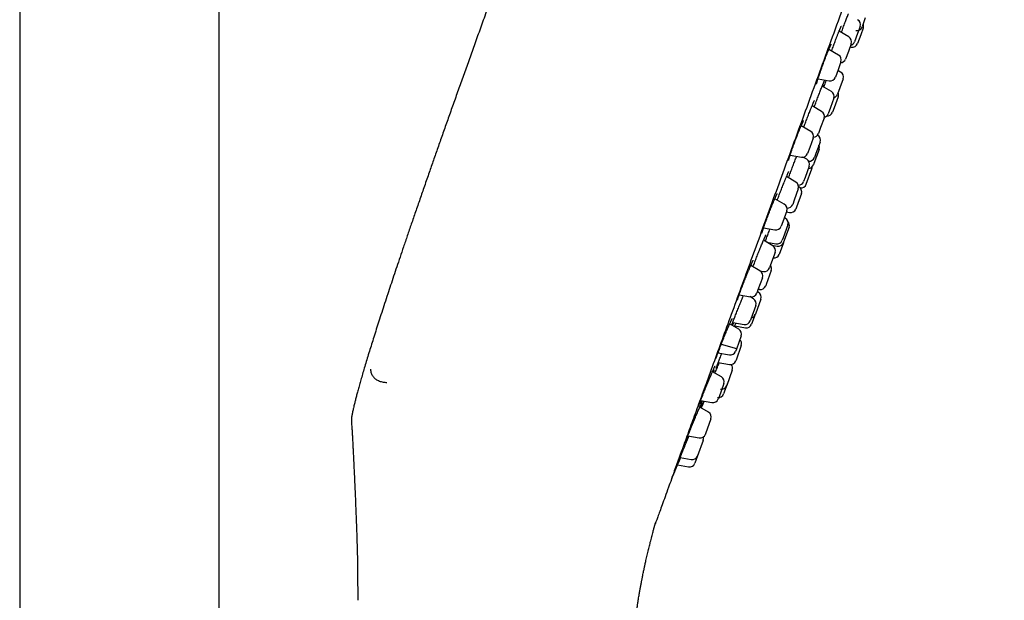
# Model space of a CAD drawing. Header units: millimetres. Extents: x 8 to 1577, y 12 to 2536.
# Tile 64 of 66: x 1118 to 1206, y 2091 to 2143. Entities that reach past the tile are written whole.
import ezdxf

# ---------------------------------------------------------------- set-up
doc = ezdxf.new("R2010")
doc.units = ezdxf.units.MM

msp = doc.modelspace()

# ---------------------------------------------------------------- linework, layer by layer
at = {"color": 7, "linetype": 'Continuous', "lineweight": 30}
for p, q in [((1117.95, 2315.558), (1117.95, 1961.866)), ((1135.75, 1961.735), (1135.75, 2315.558)), ((1193.383, 2142.713), (1193.09, 2141.908)), ((1191.907, 2141.015), (1191.043, 2141.531)), ((1192.681, 2141.31), (1192.414, 2140.576)), ((1192.913, 2141.949), (1192.681, 2141.31)), ((1193.188, 2141.798), (1192.974, 2141.21)), ((1192.121, 2140.415), (1191.871, 2139.729)), ((1192.974, 2141.21), (1192.689, 2140.426)), ((1190.992, 2139.4), (1190.125, 2139.901)), ((1191.871, 2139.729), (1191.621, 2139.042)), ((1192.016, 2140.127), (1192.123, 2140.106)), ((1191.212, 2138.796), (1190.951, 2138.077)), ((1190.951, 2138.077), (1190.713, 2137.423)), ((1191.175, 2137.885), (1190.93, 2138.02)), ((1189.164, 2137.277), (1190.156, 2137.102)), ((1191.404, 2137.276), (1191.111, 2136.47)), ((1190.355, 2136.148), (1189.531, 2136.61)), ((1191.111, 2136.47), (1190.904, 2135.903)), ((1190.581, 2135.541), (1190.28, 2134.715)), ((1190.956, 2135.666), (1190.603, 2134.695)), ((1189.487, 2134.366), (1188.635, 2134.875)), ((1188.825, 2134.761), (1188.891, 2134.942)), ((1190.28, 2134.715), (1190.081, 2134.168)), ((1190.603, 2134.695), (1190.457, 2134.294)), ((1189.701, 2133.766), (1189.395, 2132.926)), ((1188.515, 2132.592), (1187.66, 2133.085)), ((1189.395, 2132.926), (1189.201, 2132.393)), ((1188.734, 2131.988), (1188.426, 2131.14)), ((1189.35, 2131.633), (1188.975, 2130.603)), ((1189.121, 2132.242), (1189.116, 2132.245)), ((1188.426, 2131.14), (1188.235, 2130.615)), ((1189.252, 2130.985), (1188.792, 2129.721)), ((1186.675, 2130.471), (1187.678, 2130.294)), ((1188.153, 2130.096), (1187.809, 2130.288)), ((1188.975, 2130.603), (1188.85, 2130.26)), ((1188.378, 2129.488), (1188.013, 2128.486)), ((1188.117, 2127.866), (1188.617, 2129.239)), ((1188.792, 2129.721), (1188.753, 2129.612)), ((1187.188, 2128.05), (1186.35, 2128.55)), ((1186.45, 2128.528), (1186.439, 2128.497)), ((1188.013, 2128.486), (1187.878, 2128.116)), ((1187.402, 2127.45), (1187.043, 2126.465)), ((1187.447, 2127.642), (1187.431, 2127.651)), ((1186.149, 2126.093), (1185.309, 2126.577)), ((1187.043, 2126.465), (1186.902, 2126.077)), ((1187.676, 2127.033), (1187.235, 2125.821)), ((1186.369, 2125.489), (1186.015, 2124.517)), ((1187.235, 2125.821), (1187.176, 2125.66)), ((1186.243, 2124.848), (1186.154, 2124.898)), ((1186.335, 2125.395), (1186.609, 2125.341)), ((1184.302, 2123.973), (1185.312, 2123.794)), ((1186.015, 2124.517), (1185.869, 2124.116)), ((1186.468, 2124.241), (1186.048, 2123.086)), ((1186.583, 2124.031), (1186.098, 2122.699)), ((1185.126, 2122.384), (1184.302, 2122.876)), ((1186.048, 2123.086), (1185.968, 2122.868)), ((1184.595, 2122.701), (1185.405, 2122.548)), ((1184.645, 2122.671), (1184.652, 2122.69)), ((1185.047, 2122.431), (1185.516, 2122.338)), ((1186.084, 2122.658), (1185.704, 2121.615)), ((1186.098, 2122.699), (1186.083, 2122.658)), ((1185.339, 2121.784), (1184.934, 2120.669)), ((1183.981, 2120.136), (1183.156, 2120.612)), ((1184.934, 2120.669), (1184.84, 2120.411)), ((1184.201, 2119.532), (1183.806, 2118.448)), ((1183.976, 2120.139), (1184.29, 2120.088)), ((1184.993, 2120.187), (1184.529, 2118.914)), ((1183.83, 2118.513), (1183.93, 2118.494)), ((1184.529, 2118.914), (1184.493, 2118.814)), ((1182.129, 2118.017), (1183.144, 2117.838)), ((1183.404, 2117.652), (1183.072, 2117.851)), ((1184.061, 2117.628), (1183.571, 2116.281)), ((1183.806, 2118.448), (1183.701, 2118.159)), ((1183.836, 2118.235), (1183.747, 2118.285)), ((1183.617, 2117.052), (1183.172, 2115.829)), ((1183.172, 2115.829), (1183.118, 2115.679)), ((1183.562, 2116.255), (1183.243, 2115.381)), ((1183.571, 2116.281), (1183.561, 2116.255)), ((1182.089, 2114.938), (1181.28, 2115.405)), ((1181.551, 2115.521), (1182.568, 2115.357)), ((1181.741, 2115.238), (1182.68, 2115.06)), ((1182.309, 2114.334), (1181.878, 2113.151)), ((1180.531, 2113.593), (1181.905, 2113.225)), ((1182.322, 2113.492), (1181.847, 2112.187)), ((1180.236, 2112.819), (1181.253, 2112.64)), ((1181.878, 2113.151), (1181.809, 2112.961)), ((1180.26, 2111.96), (1181.273, 2111.797)), ((1181.847, 2112.187), (1181.822, 2112.119)), ((1180.542, 2110.687), (1179.749, 2111.144)), ((1181.517, 2111.282), (1181.024, 2109.926)), ((1180.761, 2110.083), (1180.301, 2108.819)), ((1181.113, 2110.173), (1180.745, 2109.16)), ((1181.024, 2109.926), (1181.018, 2109.909)), ((1180.301, 2108.819), (1180.262, 2108.71)), ((1179.394, 2107.535), (1178.617, 2107.984)), ((1178.691, 2108.567), (1179.705, 2108.388)), ((1179.614, 2106.931), (1179.133, 2105.607)), ((1177.55, 2105.414), (1178.558, 2105.237)), ((1179.133, 2105.607), (1179.115, 2105.558)), ((1178.909, 2104.993), (1178.414, 2103.633)), ((1178.505, 2103.884), (1178.171, 2102.967)), ((1178.414, 2103.633), (1178.409, 2103.62)), ((1176.628, 2102.819), (1177.615, 2102.645)), ((1176.854, 2103.475), (1177.853, 2103.299))]:
    msp.add_line(p, q, dxfattribs=at)
at = {"color": 7, "linetype": 'Continuous', "lineweight": 30, "flags": 128}
for points in [[(1178.753, 2107.905), (1178.844, 2108.125), (1178.971, 2108.435)], [(1176.122, 2101.619), (1176.167, 2101.725), (1176.385, 2102.241)]]:
    msp.add_lwpolyline(points, dxfattribs=at)
at = {"color": 7, "linetype": 'Continuous', "lineweight": 30}
for centre, start, end in [((1192.443, 2142.12), 340, 60.72539), ((1192.62, 2142.079), 258.81619, 340), ((1192.718, 2141.969), 340, 22.26955), ((1191.651, 2140.586), 340, 59.15568), ((1191.944, 2140.747), 284.05426, 340), ((1192.219, 2140.597), 258.98141, 340), ((1190.742, 2138.967), 340, 60), ((1191.151, 2139.213), 273.57768, 340), ((1190.934, 2137.447), 340, 61.18381), ((1190.243, 2137.594), 260, 340), ((1190.111, 2135.712), 340, 60.72539), ((1190.487, 2135.837), 340, 22.26954), ((1190.434, 2136.074), 289.19586, 340), ((1189.231, 2133.937), 340, 59.15568), ((1189.987, 2134.465), 265.1502, 340), ((1189.611, 2134.339), 282.95873, 340), ((1188.265, 2132.159), 340, 60), ((1188.731, 2132.564), 272.80073, 340), ((1188.88, 2131.804), 340, 61.18381), ((1188.783, 2131.156), 340, 22.27011), ((1187.765, 2130.786), 260, 340), ((1187.908, 2129.659), 340, 60.72539), ((1188.381, 2130.431), 263.72665, 340), ((1188.283, 2129.783), 272.33195, 340), ((1188.147, 2129.41), 340, 3.3554), ((1186.932, 2127.621), 340, 59.15568), ((1187.408, 2128.287), 269.42747, 340), ((1187.206, 2127.204), 340, 61.18381), ((1187.648, 2128.037), 261.46231, 340), ((1185.899, 2125.66), 340, 60), ((1186.432, 2126.248), 265.24366, 340), ((1186.706, 2125.831), 258.81619, 340), ((1185.998, 2124.412), 340, 60.72539), ((1185.399, 2124.287), 260, 340), ((1186.113, 2124.202), 340, 42.54492), ((1185.498, 2123.039), 259.27461, 340), ((1184.87, 2121.955), 340, 59.15568), ((1185.613, 2122.829), 258.81619, 340), ((1185.234, 2121.786), 261.53599, 340), ((1184.37, 2120.582), 260.84432, 340), ((1184.523, 2120.358), 340, 35.9442), ((1183.731, 2119.703), 340, 60), ((1184.023, 2118.985), 259.27461, 340), ((1183.231, 2118.33), 260, 340), ((1183.147, 2117.223), 340, 59.15568), ((1183.591, 2117.799), 340, 60.72539), ((1183.092, 2116.426), 284.05537, 340), ((1182.648, 2115.85), 260.84432, 340), ((1182.773, 2115.552), 259.27461, 340), ((1181.839, 2114.505), 340, 60), ((1181.852, 2113.663), 340, 46.42182), ((1181.339, 2113.132), 260, 340), ((1181.352, 2112.29), 260.84432, 340), ((1181.047, 2111.453), 340, 42.99883), ((1180.292, 2110.254), 340, 60), ((1180.548, 2110.08), 260.84432, 340), ((1180.275, 2109.331), 260.84432, 340), ((1179.792, 2108.881), 260, 340), ((1179.144, 2107.102), 340, 60), ((1178.645, 2105.729), 260, 340), ((1178.439, 2105.164), 340, 16.9551), ((1177.939, 2103.791), 260, 340), ((1177.702, 2103.138), 260, 340)]:
    msp.add_arc(centre, 0.5, start, end, dxfattribs=at)
for points, knots in [([(1190.208, 2140.334), (1190.55, 2141.274), (1191.231, 2143.145), (1192.245, 2145.932), (1193.246, 2148.683), (1194.235, 2151.398), (1195.209, 2154.076), (1196.167, 2156.707), (1197.1, 2159.27), (1197.999, 2161.741), (1198.861, 2164.109), (1199.686, 2166.375), (1200.473, 2168.537), (1201.219, 2170.587), (1201.919, 2172.512), (1202.567, 2174.291), (1203.158, 2175.916), (1203.694, 2177.387), (1204.173, 2178.704), (1204.595, 2179.862), (1204.956, 2180.855), (1205.253, 2181.671), (1205.484, 2182.304), (1205.65, 2182.762), (1205.742, 2183.015), (1205.78, 2183.119), (1205.769, 2183.088), (1205.769, 2183.088)], [0, 0, 0, 0, 0.041967, 0.083572, 0.124994, 0.166416, 0.208018, 0.24998, 0.291949, 0.333556, 0.374979, 0.4164, 0.458, 0.499959, 0.541929, 0.583535, 0.624958, 0.666379, 0.70798, 0.749939, 0.791908, 0.833515, 0.874938, 0.916359, 0.95796, 0.999919, 1, 1, 1, 1]), ([(1162.205, 2150.526), (1162.005, 2149.976), (1161.61, 2148.891), (1161.027, 2147.283), (1160.459, 2145.717), (1159.908, 2144.191), (1159.376, 2142.715), (1158.862, 2141.287), (1158.367, 2139.905), (1157.886, 2138.561), (1157.416, 2137.245), (1156.957, 2135.957), (1156.51, 2134.697), (1156.077, 2133.475), (1155.658, 2132.288), (1155.253, 2131.137), (1154.862, 2130.021), (1154.464, 2128.882), (1154.06, 2127.724), (1153.653, 2126.55), (1153.263, 2125.42), (1152.889, 2124.333), (1152.532, 2123.289), (1152.197, 2122.305), (1151.883, 2121.377), (1151.59, 2120.505), (1151.309, 2119.667), (1151.042, 2118.864), (1150.774, 2118.055), (1150.508, 2117.245), (1150.245, 2116.436), (1149.997, 2115.668), (1149.764, 2114.94), (1149.545, 2114.251), (1149.341, 2113.599), (1149.144, 2112.966), (1148.956, 2112.351), (1148.777, 2111.756), (1148.612, 2111.2), (1148.461, 2110.683), (1148.324, 2110.202), (1148.199, 2109.756), (1148.086, 2109.343), (1147.984, 2108.962), (1147.894, 2108.611), (1147.806, 2108.261), (1147.724, 2107.915), (1147.656, 2107.618), (1147.62, 2107.447), (1147.608, 2107.389)], [0, 0, 0, 0, 0.038531, 0.0760699, 0.1126302, 0.1482251, 0.182868, 0.2159784, 0.2481959, 0.2795332, 0.3100029, 0.3402131, 0.3695465, 0.3980164, 0.4256363, 0.4524196, 0.4783796, 0.5035299, 0.5318663, 0.55914, 0.5853723, 0.6105846, 0.6347981, 0.6580341, 0.6790662, 0.6992662, 0.7186519, 0.7372411, 0.7550517, 0.774711, 0.7933795, 0.811085, 0.8278552, 0.8437176, 0.8587, 0.87283, 0.8874216, 0.9010522, 0.9137586, 0.9255777, 0.9365464, 0.9467015, 0.9560799, 0.9647184, 0.972654, 0.9799235, 0.9884974, 0.9960752, 1, 1, 1, 1]), ([(1191.411, 2141.865), (1191.437, 2141.936), (1191.488, 2142.077), (1191.564, 2142.283), (1191.639, 2142.482), (1191.711, 2142.672), (1191.779, 2142.849), (1191.834, 2142.99), (1191.864, 2143.065), (1191.875, 2143.091)], [0, 0, 0, 0, 0.15231, 0.305104, 0.457414, 0.609903, 0.762878, 0.915367, 1, 1, 1, 1]), ([(1190.803, 2140.924), (1190.817, 2140.959), (1190.846, 2141.037), (1190.891, 2141.152), (1190.938, 2141.27), (1190.982, 2141.381), (1191.024, 2141.485), (1191.063, 2141.58), (1191.099, 2141.667), (1191.132, 2141.744), (1191.162, 2141.813), (1191.189, 2141.873), (1191.211, 2141.92), (1191.228, 2141.955), (1191.24, 2141.977), (1191.247, 2141.99), (1191.248, 2141.991), (1191.248, 2141.991)], [0, 0, 0, 0, 0.060768, 0.135883, 0.210822, 0.28544, 0.359611, 0.433157, 0.50565, 0.578265, 0.651017, 0.723431, 0.794855, 0.85726, 0.914325, 0.963842, 1, 1, 1, 1]), ([(1191.247, 2141.41), (1191.251, 2141.42), (1191.279, 2141.5), (1191.334, 2141.653), (1191.385, 2141.795), (1191.411, 2141.865)], [0, 0, 0, 0, 0.0682994, 0.5348936, 1, 1, 1, 1]), ([(1190.374, 2139.757), (1190.38, 2139.773), (1190.41, 2139.858), (1190.465, 2140.012), (1190.538, 2140.215), (1190.613, 2140.418), (1190.689, 2140.623), (1190.754, 2140.796), (1190.792, 2140.894), (1190.805, 2140.928)], [0, 0, 0, 0, 0.042862, 0.220085, 0.385979, 0.551873, 0.729008, 0.906708, 1, 1, 1, 1]), ([(1176.37, 2102.314), (1176.522, 2102.733), (1176.827, 2103.572), (1177.351, 2105.012), (1177.92, 2106.575), (1178.537, 2108.268), (1179.209, 2110.116), (1179.939, 2112.121), (1180.727, 2114.286), (1181.557, 2116.566), (1182.423, 2118.946), (1183.322, 2121.414), (1184.248, 2123.961), (1185.201, 2126.577), (1186.176, 2129.257), (1187.17, 2131.988), (1188.177, 2134.754), (1189.191, 2137.54), (1189.869, 2139.403), (1190.208, 2140.334)], [0, 0, 0, 0, 0.056574, 0.113415, 0.17016, 0.226689, 0.283221, 0.342868, 0.402514, 0.462416, 0.522329, 0.581975, 0.64161, 0.701258, 0.760904, 0.820805, 0.880718, 0.940364, 1, 1, 1, 1]), ([(1189.029, 2136.788), (1189.029, 2136.788), (1189.029, 2136.788), (1189.031, 2136.797), (1189.034, 2136.816), (1189.041, 2136.847), (1189.051, 2136.889), (1189.065, 2136.943), (1189.083, 2137.008), (1189.105, 2137.084), (1189.13, 2137.168), (1189.159, 2137.261), (1189.19, 2137.362), (1189.225, 2137.469), (1189.263, 2137.584), (1189.304, 2137.706), (1189.347, 2137.832), (1189.392, 2137.964), (1189.439, 2138.099), (1189.488, 2138.236), (1189.538, 2138.375), (1189.588, 2138.514), (1189.639, 2138.653), (1189.69, 2138.792), (1189.741, 2138.929), (1189.793, 2139.065), (1189.844, 2139.199), (1189.895, 2139.33), (1189.945, 2139.456), (1189.993, 2139.577), (1190.039, 2139.692), (1190.083, 2139.8), (1190.125, 2139.899), (1190.163, 2139.991), (1190.2, 2140.073), (1190.233, 2140.148), (1190.263, 2140.213), (1190.289, 2140.267), (1190.31, 2140.309), (1190.326, 2140.338), (1190.335, 2140.355), (1190.34, 2140.363), (1190.339, 2140.362), (1190.339, 2140.362)], [0, 0, 0, 0, 0.00822, 0.023906, 0.042343, 0.063342, 0.086407, 0.110935, 0.136392, 0.162377, 0.188622, 0.214914, 0.241079, 0.267559, 0.294298, 0.321244, 0.348341, 0.37553, 0.402746, 0.429919, 0.457005, 0.483968, 0.510699, 0.537381, 0.564257, 0.591297, 0.618458, 0.645691, 0.672928, 0.700101, 0.727158, 0.754054, 0.780726, 0.807021, 0.833362, 0.859776, 0.886105, 0.912148, 0.937597, 0.959059, 0.978228, 0.994555, 1, 1, 1, 1]), ([(1189.522, 2136.597), (1189.531, 2136.619), (1189.553, 2136.674), (1189.586, 2136.755), (1189.621, 2136.838), (1189.653, 2136.912), (1189.681, 2136.977), (1189.705, 2137.031), (1189.724, 2137.072), (1189.737, 2137.099), (1189.745, 2137.114), (1189.748, 2137.12), (1189.747, 2137.119), (1189.747, 2137.119)], [0, 0, 0, 0, 0.075547, 0.189963, 0.304967, 0.41991, 0.533941, 0.646089, 0.754981, 0.844743, 0.922819, 0.989831, 1, 1, 1, 1]), ([(1189.68, 2136.527), (1189.704, 2136.593), (1189.753, 2136.728), (1189.829, 2136.936), (1189.881, 2137.076), (1189.906, 2137.146)], [0, 0, 0, 0, 0.327933, 0.666339, 1, 1, 1, 1]), ([(1188.891, 2134.942), (1188.916, 2135.011), (1188.967, 2135.151), (1189.046, 2135.363), (1189.125, 2135.575), (1189.204, 2135.783), (1189.281, 2135.985), (1189.356, 2136.179), (1189.427, 2136.361), (1189.484, 2136.504), (1189.514, 2136.58), (1189.525, 2136.605)], [0, 0, 0, 0, 0.1173904, 0.2351543, 0.3525447, 0.470073, 0.5879759, 0.7055044, 0.8230671, 0.9410044, 1, 1, 1, 1]), ([(1189.664, 2136.737), (1189.649, 2136.69), (1189.631, 2136.637), (1189.61, 2136.575), (1189.607, 2136.567)], [0, 0, 0, 0, 0.880192, 1, 1, 1, 1]), ([(1188.536, 2134.635), (1188.549, 2134.667), (1188.577, 2134.735), (1188.617, 2134.832), (1188.657, 2134.927), (1188.694, 2135.015), (1188.728, 2135.093), (1188.759, 2135.163), (1188.787, 2135.222), (1188.809, 2135.268), (1188.825, 2135.302), (1188.837, 2135.323), (1188.843, 2135.334), (1188.843, 2135.334), (1188.843, 2135.335)], [0, 0, 0, 0, 0.0832043, 0.1785402, 0.2744702, 0.3707716, 0.4670595, 0.5628015, 0.6573549, 0.7498058, 0.828858, 0.900275, 0.9613824, 1, 1, 1, 1]), ([(1187.895, 2132.95), (1187.895, 2132.951), (1187.917, 2133.013), (1187.964, 2133.143), (1188.037, 2133.343), (1188.115, 2133.55), (1188.194, 2133.762), (1188.274, 2133.971), (1188.352, 2134.174), (1188.429, 2134.368), (1188.491, 2134.526), (1188.526, 2134.612), (1188.538, 2134.642)], [0, 0, 0, 0, 0.0012684, 0.112519, 0.2237696, 0.3425586, 0.4617266, 0.5805159, 0.6993024, 0.8184675, 0.9372545, 1, 1, 1, 1]), ([(1187.083, 2131.627), (1187.1, 2131.673), (1187.134, 2131.765), (1187.186, 2131.904), (1187.24, 2132.043), (1187.293, 2132.181), (1187.346, 2132.317), (1187.398, 2132.449), (1187.45, 2132.577), (1187.499, 2132.7), (1187.547, 2132.816), (1187.592, 2132.926), (1187.636, 2133.029), (1187.677, 2133.125), (1187.716, 2133.214), (1187.752, 2133.294), (1187.785, 2133.365), (1187.814, 2133.426), (1187.838, 2133.474), (1187.856, 2133.509), (1187.869, 2133.532), (1187.877, 2133.545), (1187.878, 2133.547), (1187.878, 2133.547)], [0, 0, 0, 0, 0.050026, 0.101138, 0.152499, 0.204013, 0.255564, 0.307027, 0.358309, 0.409338, 0.460013, 0.51006, 0.560265, 0.610781, 0.661488, 0.712181, 0.762577, 0.812336, 0.860983, 0.90275, 0.940786, 0.973687, 1, 1, 1, 1]), ([(1186.535, 2129.983), (1186.535, 2129.983), (1186.535, 2129.982), (1186.536, 2129.988), (1186.538, 2130), (1186.543, 2130.025), (1186.552, 2130.06), (1186.564, 2130.107), (1186.58, 2130.166), (1186.601, 2130.235), (1186.625, 2130.314), (1186.652, 2130.401), (1186.684, 2130.498), (1186.718, 2130.602), (1186.756, 2130.714), (1186.797, 2130.833), (1186.84, 2130.957), (1186.885, 2131.085), (1186.932, 2131.217), (1186.981, 2131.352), (1187.031, 2131.488), (1187.065, 2131.58), (1187.082, 2131.626), (1187.083, 2131.627)], [0, 0, 0, 0, 0.001189, 0.03184, 0.068238, 0.110338, 0.157308, 0.20786, 0.260722, 0.314816, 0.369325, 0.424988, 0.481476, 0.538584, 0.596136, 0.653969, 0.711932, 0.76985, 0.827612, 0.885139, 0.942189, 0.999141, 1, 1, 1, 1]), ([(1186.526, 2128.445), (1186.545, 2128.495), (1186.586, 2128.609), (1186.656, 2128.797), (1186.734, 2129.004), (1186.813, 2129.216), (1186.894, 2129.427), (1186.975, 2129.637), (1187.054, 2129.841), (1187.131, 2130.038), (1187.202, 2130.216), (1187.244, 2130.32), (1187.263, 2130.367)], [0, 0, 0, 0, 0.080975, 0.185231, 0.289156, 0.393203, 0.497582, 0.60163, 0.705708, 0.810117, 0.914195, 1, 1, 1, 1]), ([(1186.193, 2128.173), (1186.204, 2128.201), (1186.232, 2128.269), (1186.273, 2128.369), (1186.318, 2128.475), (1186.36, 2128.574), (1186.399, 2128.665), (1186.435, 2128.748), (1186.467, 2128.82), (1186.496, 2128.882), (1186.52, 2128.933), (1186.538, 2128.97), (1186.552, 2128.996), (1186.559, 2129.01), (1186.563, 2129.015), (1186.562, 2129.014), (1186.562, 2129.014)], [0, 0, 0, 0, 0.060259, 0.146238, 0.232583, 0.319045, 0.405256, 0.49088, 0.57554, 0.658783, 0.739984, 0.818667, 0.886258, 0.94628, 0.996432, 1, 1, 1, 1]), ([(1185.529, 2126.451), (1185.548, 2126.503), (1185.591, 2126.62), (1185.662, 2126.812), (1185.74, 2127.02), (1185.821, 2127.232), (1185.902, 2127.442), (1185.984, 2127.651), (1186.064, 2127.853), (1186.135, 2128.031), (1186.177, 2128.135), (1186.195, 2128.179)], [0, 0, 0, 0, 0.095081, 0.212097, 0.329487, 0.446503, 0.563517, 0.680904, 0.797919, 0.914987, 1, 1, 1, 1]), ([(1185.01, 2125.862), (1185.025, 2125.899), (1185.058, 2125.98), (1185.106, 2126.099), (1185.156, 2126.219), (1185.204, 2126.333), (1185.251, 2126.443), (1185.295, 2126.546), (1185.337, 2126.642), (1185.376, 2126.729), (1185.412, 2126.808), (1185.444, 2126.876), (1185.472, 2126.934), (1185.495, 2126.98), (1185.513, 2127.012), (1185.524, 2127.032), (1185.53, 2127.041), (1185.53, 2127.041), (1185.53, 2127.041)], [0, 0, 0, 0, 0.060481, 0.129394, 0.198341, 0.267826, 0.337737, 0.407912, 0.478115, 0.548038, 0.617377, 0.685773, 0.752774, 0.817738, 0.880161, 0.931756, 0.976641, 1, 1, 1, 1]), ([(1184.524, 2124.602), (1184.535, 2124.63), (1184.569, 2124.724), (1184.632, 2124.892), (1184.711, 2125.101), (1184.792, 2125.312), (1184.874, 2125.523), (1184.948, 2125.708), (1184.993, 2125.82), (1185.011, 2125.865)], [0, 0, 0, 0, 0.0711467, 0.2345631, 0.3985011, 0.561918, 0.7253294, 0.8892616, 1, 1, 1, 1]), ([(1184.154, 2123.484), (1184.154, 2123.484), (1184.154, 2123.483), (1184.155, 2123.489), (1184.158, 2123.505), (1184.164, 2123.532), (1184.174, 2123.57), (1184.188, 2123.619), (1184.206, 2123.68), (1184.229, 2123.752), (1184.255, 2123.833), (1184.285, 2123.924), (1184.318, 2124.023), (1184.355, 2124.129), (1184.395, 2124.243), (1184.437, 2124.362), (1184.481, 2124.483), (1184.511, 2124.566), (1184.526, 2124.606)], [0, 0, 0, 0, 0.010181, 0.050895, 0.099063, 0.154287, 0.2151, 0.279356, 0.347201, 0.417343, 0.48907, 0.561875, 0.635379, 0.709284, 0.783345, 0.857314, 0.93106, 1, 1, 1, 1]), ([(1184.464, 2122.779), (1184.478, 2122.817), (1184.512, 2122.909), (1184.572, 2123.071), (1184.642, 2123.259), (1184.718, 2123.458), (1184.796, 2123.662), (1184.849, 2123.802), (1184.876, 2123.871)], [0, 0, 0, 0, 0.124881, 0.300372, 0.475306, 0.650446, 0.826144, 1, 1, 1, 1]), ([(1183.361, 2120.494), (1183.369, 2120.517), (1183.398, 2120.596), (1183.454, 2120.746), (1183.527, 2120.94), (1183.605, 2121.143), (1183.685, 2121.351), (1183.767, 2121.562), (1183.85, 2121.772), (1183.933, 2121.98), (1184.014, 2122.182), (1184.093, 2122.376), (1184.169, 2122.56), (1184.24, 2122.73), (1184.297, 2122.863), (1184.326, 2122.932), (1184.336, 2122.954)], [0, 0, 0, 0, 0.030595, 0.1080029, 0.1856578, 0.2630659, 0.3404722, 0.4181253, 0.4955319, 0.5729743, 0.6506633, 0.728106, 0.8056086, 0.8833581, 0.9608608, 1, 1, 1, 1]), ([(1184.333, 2122.946), (1184.343, 2122.97), (1184.366, 2123.022), (1184.398, 2123.094), (1184.429, 2123.163), (1184.456, 2123.223), (1184.48, 2123.272), (1184.498, 2123.31), (1184.511, 2123.334), (1184.519, 2123.348), (1184.52, 2123.349), (1184.52, 2123.35)], [0, 0, 0, 0, 0.10282, 0.230212, 0.356322, 0.483374, 0.609983, 0.734367, 0.838209, 0.928479, 1, 1, 1, 1]), ([(1182.943, 2120.113), (1182.958, 2120.148), (1182.99, 2120.226), (1183.038, 2120.338), (1183.086, 2120.451), (1183.132, 2120.557), (1183.175, 2120.655), (1183.215, 2120.744), (1183.251, 2120.824), (1183.284, 2120.894), (1183.313, 2120.954), (1183.338, 2121.004), (1183.358, 2121.042), (1183.372, 2121.068), (1183.38, 2121.081), (1183.383, 2121.087), (1183.383, 2121.086), (1183.382, 2121.085)], [0, 0, 0, 0, 0.0680597, 0.1468119, 0.225676, 0.304345, 0.3825664, 0.460086, 0.5366485, 0.611964, 0.6863598, 0.7608339, 0.834137, 0.8959991, 0.9506217, 0.9962355, 1, 1, 1, 1]), ([(1182.29, 2118.46), (1182.306, 2118.503), (1182.345, 2118.61), (1182.414, 2118.789), (1182.493, 2118.995), (1182.575, 2119.205), (1182.658, 2119.415), (1182.742, 2119.625), (1182.825, 2119.829), (1182.893, 2119.995), (1182.932, 2120.088), (1182.945, 2120.118)], [0, 0, 0, 0, 0.084351, 0.206952, 0.329163, 0.45137, 0.573966, 0.696173, 0.818463, 0.941143, 1, 1, 1, 1]), ([(1181.971, 2117.521), (1181.971, 2117.521), (1181.971, 2117.52), (1181.972, 2117.525), (1181.975, 2117.538), (1181.981, 2117.562), (1181.99, 2117.598), (1182.004, 2117.645), (1182.023, 2117.703), (1182.045, 2117.772), (1182.072, 2117.852), (1182.102, 2117.94), (1182.136, 2118.036), (1182.173, 2118.14), (1182.212, 2118.25), (1182.252, 2118.359), (1182.279, 2118.432), (1182.292, 2118.465)], [0, 0, 0, 0, 0.0031551, 0.0450456, 0.0956576, 0.1548183, 0.2213881, 0.2935618, 0.3695856, 0.4481055, 0.5281762, 0.6091497, 0.6905733, 0.7720986, 0.8534718, 0.9342716, 1, 1, 1, 1]), ([(1181.469, 2115.296), (1181.477, 2115.32), (1181.499, 2115.381), (1181.544, 2115.501), (1181.601, 2115.655), (1181.666, 2115.827), (1181.737, 2116.011), (1181.812, 2116.206), (1181.892, 2116.408), (1181.973, 2116.615), (1182.057, 2116.825), (1182.141, 2117.035), (1182.225, 2117.242), (1182.307, 2117.444), (1182.387, 2117.638), (1182.457, 2117.808), (1182.499, 2117.906), (1182.517, 2117.949)], [0, 0, 0, 0, 0.0410548, 0.1065541, 0.1764918, 0.2466526, 0.3165903, 0.3865265, 0.4566856, 0.5266221, 0.5965908, 0.6667824, 0.7367515, 0.8067746, 0.8770209, 0.9470442, 1, 1, 1, 1]), ([(1181.252, 2115.341), (1181.263, 2115.365), (1181.287, 2115.421), (1181.324, 2115.502), (1181.361, 2115.586), (1181.396, 2115.661), (1181.427, 2115.727), (1181.454, 2115.784), (1181.477, 2115.829), (1181.494, 2115.861), (1181.504, 2115.881), (1181.511, 2115.891), (1181.511, 2115.891), (1181.511, 2115.891)], [0, 0, 0, 0, 0.075421, 0.18207, 0.288664, 0.396208, 0.504237, 0.611826, 0.717778, 0.809183, 0.891596, 0.96149, 1, 1, 1, 1]), ([(1180.286, 2112.956), (1180.301, 2112.995), (1180.336, 2113.09), (1180.4, 2113.256), (1180.474, 2113.448), (1180.553, 2113.65), (1180.635, 2113.856), (1180.719, 2114.066), (1180.804, 2114.276), (1180.889, 2114.484), (1180.973, 2114.687), (1181.055, 2114.882), (1181.133, 2115.068), (1181.201, 2115.225), (1181.24, 2115.313), (1181.255, 2115.349)], [0, 0, 0, 0, 0.057154, 0.137913, 0.218416, 0.298915, 0.379671, 0.460172, 0.540726, 0.621537, 0.702092, 0.782739, 0.863642, 0.944289, 1, 1, 1, 1]), ([(1181.623, 2115.509), (1181.619, 2115.499), (1181.593, 2115.437), (1181.557, 2115.355), (1181.529, 2115.292), (1181.518, 2115.268)], [0, 0, 0, 0, 0.1040464, 0.6554004, 1, 1, 1, 1]), ([(1181.709, 2115.158), (1181.723, 2115.193), (1181.752, 2115.266), (1181.794, 2115.372), (1181.824, 2115.446), (1181.835, 2115.475)], [0, 0, 0, 0, 0.36136, 0.747251, 1, 1, 1, 1]), ([(1180.066, 2112.316), (1180.066, 2112.317), (1180.067, 2112.317), (1180.069, 2112.328), (1180.074, 2112.348), (1180.084, 2112.379), (1180.097, 2112.423), (1180.115, 2112.477), (1180.137, 2112.542), (1180.163, 2112.618), (1180.193, 2112.702), (1180.227, 2112.794), (1180.259, 2112.881), (1180.28, 2112.94), (1180.289, 2112.963)], [0, 0, 0, 0, 0.038734, 0.099226, 0.171167, 0.253253, 0.342993, 0.437802, 0.535664, 0.635219, 0.735601, 0.836236, 0.936324, 1, 1, 1, 1]), ([(1180.108, 2111.556), (1180.111, 2111.565), (1180.123, 2111.598), (1180.152, 2111.678), (1180.197, 2111.796), (1180.25, 2111.936), (1180.311, 2112.092), (1180.378, 2112.264), (1180.45, 2112.448), (1180.516, 2112.614), (1180.559, 2112.72), (1180.574, 2112.76)], [0, 0, 0, 0, 0.04063, 0.16005, 0.287562, 0.415481, 0.542993, 0.670503, 0.798419, 0.925928, 1, 1, 1, 1]), ([(1180.333, 2112.802), (1180.331, 2112.797), (1180.328, 2112.79), (1180.325, 2112.784), (1180.325, 2112.783)], [0, 0, 0, 0, 0.758379, 1, 1, 1, 1]), ([(1179.785, 2111.226), (1179.794, 2111.247), (1179.817, 2111.298), (1179.85, 2111.37), (1179.883, 2111.443), (1179.913, 2111.506), (1179.938, 2111.559), (1179.957, 2111.599), (1179.971, 2111.625), (1179.979, 2111.639), (1179.982, 2111.645), (1179.982, 2111.644), (1179.982, 2111.644)], [0, 0, 0, 0, 0.087273, 0.217274, 0.347118, 0.475896, 0.602559, 0.725618, 0.827096, 0.917392, 0.991673, 1, 1, 1, 1]), ([(1179.975, 2111.014), (1179.979, 2111.024), (1180.011, 2111.104), (1180.073, 2111.254), (1180.158, 2111.461), (1180.241, 2111.662), (1180.308, 2111.825), (1180.345, 2111.915), (1180.357, 2111.944)], [0, 0, 0, 0, 0.0318222, 0.2473236, 0.4629592, 0.679282, 0.8949174, 1, 1, 1, 1]), ([(1180.072, 2111.449), (1180.072, 2111.449), (1180.071, 2111.449), (1180.074, 2111.456), (1180.078, 2111.471), (1180.088, 2111.498), (1180.099, 2111.53), (1180.108, 2111.557), (1180.112, 2111.567)], [0, 0, 0, 0, 0.052935, 0.202921, 0.389154, 0.607431, 0.848153, 1, 1, 1, 1]), ([(1180.31, 2111.952), (1180.306, 2111.942), (1180.28, 2111.881), (1180.238, 2111.783), (1180.186, 2111.664), (1180.152, 2111.587), (1180.138, 2111.556), (1180.136, 2111.551)], [0, 0, 0, 0, 0.053238, 0.348196, 0.643107, 0.938959, 1, 1, 1, 1]), ([(1149.241, 2111.358), (1149.243, 2111.333), (1149.258, 2111.19), (1149.308, 2110.997), (1149.406, 2110.801), (1149.525, 2110.631), (1149.681, 2110.492), (1149.868, 2110.379), (1150.08, 2110.286), (1150.357, 2110.212), (1150.582, 2110.195), (1150.691, 2110.186)], [0, 0, 0, 0, 0.033544, 0.192829, 0.26848, 0.341996, 0.491518, 0.577109, 0.668918, 0.8386, 1, 1, 1, 1]), ([(1178.639, 2108.431), (1178.653, 2108.468), (1178.684, 2108.551), (1178.742, 2108.701), (1178.809, 2108.873), (1178.882, 2109.058), (1178.959, 2109.253), (1179.041, 2109.455), (1179.125, 2109.663), (1179.211, 2109.872), (1179.297, 2110.082), (1179.383, 2110.288), (1179.467, 2110.489), (1179.549, 2110.682), (1179.627, 2110.864), (1179.7, 2111.032), (1179.754, 2111.157), (1179.781, 2111.219), (1179.789, 2111.235)], [0, 0, 0, 0, 0.052566, 0.118573, 0.18437, 0.250165, 0.31617, 0.381965, 0.447805, 0.513855, 0.579695, 0.64561, 0.711735, 0.77765, 0.843626, 0.909811, 0.975787, 1, 1, 1, 1]), ([(1179.886, 2111.294), (1179.884, 2111.289), (1179.867, 2111.242), (1179.843, 2111.179), (1179.819, 2111.116), (1179.815, 2111.106)], [0, 0, 0, 0, 0.09827, 0.861822, 1, 1, 1, 1]), ([(1177.39, 2105.002), (1177.396, 2105.019), (1177.413, 2105.063), (1177.45, 2105.16), (1177.499, 2105.288), (1177.557, 2105.434), (1177.622, 2105.596), (1177.693, 2105.773), (1177.769, 2105.96), (1177.849, 2106.157), (1177.932, 2106.361), (1178.018, 2106.569), (1178.105, 2106.778), (1178.192, 2106.987), (1178.278, 2107.192), (1178.362, 2107.39), (1178.443, 2107.58), (1178.52, 2107.759), (1178.591, 2107.924), (1178.656, 2108.074), (1178.714, 2108.205), (1178.762, 2108.311), (1178.785, 2108.363), (1178.796, 2108.386)], [0, 0, 0, 0, 0.027892, 0.07695, 0.126164, 0.175222, 0.224278, 0.273491, 0.322547, 0.371637, 0.420883, 0.469973, 0.519119, 0.568421, 0.617567, 0.666758, 0.716105, 0.765296, 0.814501, 0.863863, 0.913067, 0.962249, 1, 1, 1, 1]), ([(1178.508, 2108.055), (1178.508, 2108.055), (1178.508, 2108.054), (1178.51, 2108.062), (1178.514, 2108.077), (1178.522, 2108.104), (1178.535, 2108.142), (1178.552, 2108.192), (1178.573, 2108.252), (1178.599, 2108.323), (1178.622, 2108.386), (1178.638, 2108.428), (1178.643, 2108.44)], [0, 0, 0, 0, 0.024453, 0.100322, 0.192731, 0.300393, 0.419675, 0.546422, 0.67738, 0.810426, 0.943777, 1, 1, 1, 1]), ([(1178.767, 2108.554), (1178.758, 2108.534), (1178.727, 2108.463), (1178.681, 2108.359), (1178.642, 2108.273), (1178.626, 2108.24), (1178.626, 2108.239)], [0, 0, 0, 0, 0.15764, 0.573057, 0.987153, 1, 1, 1, 1]), ([(1178.812, 2108.342), (1178.81, 2108.336), (1178.797, 2108.301), (1178.764, 2108.216), (1178.717, 2108.095), (1178.68, 2108.001), (1178.663, 2107.957)], [0, 0, 0, 0, 0.059875, 0.388311, 0.715703, 1, 1, 1, 1]), ([(1178.791, 2108.375), (1178.797, 2108.387), (1178.81, 2108.415), (1178.826, 2108.45), (1178.841, 2108.48), (1178.849, 2108.495), (1178.852, 2108.502), (1178.852, 2108.501), (1178.852, 2108.5)], [0, 0, 0, 0, 0.152407, 0.393832, 0.631123, 0.819626, 0.971575, 1, 1, 1, 1]), ([(1178.971, 2108.435), (1178.971, 2108.435), (1178.97, 2108.431), (1178.974, 2108.442), (1178.984, 2108.466), (1178.994, 2108.49), (1179.002, 2108.509), (1179.003, 2108.512)], [0, 0, 0, 0, 0.000202, 0.367978, 0.657067, 0.946155, 1, 1, 1, 1]), ([(1147.607, 2107.39), (1147.588, 2107.294), (1147.552, 2107.111), (1147.532, 2106.876), (1147.543, 2106.739), (1147.546, 2106.692)], [0, 0, 0, 0, 0.418123, 0.797345, 1, 1, 1, 1]), ([(1147.543, 2106.692), (1147.547, 2106.638), (1147.556, 2106.504), (1147.572, 2106.275), (1147.59, 2105.993), (1147.609, 2105.672), (1147.628, 2105.325), (1147.648, 2104.953), (1147.669, 2104.558), (1147.691, 2104.129), (1147.714, 2103.667), (1147.738, 2103.17), (1147.763, 2102.65), (1147.789, 2102.108), (1147.815, 2101.544), (1147.842, 2100.948), (1147.87, 2100.32), (1147.898, 2099.659), (1147.927, 2098.965), (1147.956, 2098.238), (1147.984, 2097.477), (1148.009, 2096.758), (1148.023, 2096.292), (1148.029, 2096.091)], [0, 0, 0, 0, 0.015163, 0.038194, 0.064841, 0.095105, 0.129009, 0.163161, 0.200431, 0.240848, 0.284449, 0.331272, 0.381356, 0.4316, 0.484811, 0.541019, 0.600254, 0.662552, 0.727956, 0.796506, 0.868237, 0.943178, 1, 1, 1, 1]), ([(1176.64, 2102.941), (1176.644, 2102.952), (1176.654, 2102.979), (1176.681, 2103.047), (1176.718, 2103.141), (1176.764, 2103.256), (1176.819, 2103.39), (1176.88, 2103.54), (1176.948, 2103.706), (1177.022, 2103.886), (1177.101, 2104.076), (1177.183, 2104.275), (1177.269, 2104.48), (1177.356, 2104.689), (1177.444, 2104.898), (1177.531, 2105.106), (1177.601, 2105.273), (1177.641, 2105.367), (1177.653, 2105.396)], [0, 0, 0, 0, 0.0469695, 0.1127912, 0.1788231, 0.244645, 0.3104648, 0.3764943, 0.4423144, 0.5081791, 0.5742535, 0.6401186, 0.7060584, 0.7722082, 0.8381482, 0.9041484, 0.9703589, 1, 1, 1, 1]), ([(1177.602, 2105.405), (1177.587, 2105.371), (1177.55, 2105.287), (1177.499, 2105.171), (1177.45, 2105.061), (1177.419, 2104.994), (1177.408, 2104.97), (1177.408, 2104.97)], [0, 0, 0, 0, 0.182448, 0.451672, 0.721755, 0.990978, 1, 1, 1, 1]), ([(1177.351, 2104.89), (1177.351, 2104.89), (1177.351, 2104.889), (1177.354, 2104.897), (1177.359, 2104.914), (1177.369, 2104.942), (1177.381, 2104.975), (1177.391, 2105.002), (1177.395, 2105.013)], [0, 0, 0, 0, 0.066398, 0.216708, 0.40184, 0.616954, 0.852587, 1, 1, 1, 1]), ([(1176.385, 2102.241), (1176.385, 2102.241), (1176.384, 2102.238), (1176.388, 2102.249), (1176.398, 2102.272), (1176.413, 2102.308), (1176.434, 2102.357), (1176.459, 2102.418), (1176.49, 2102.491), (1176.525, 2102.575), (1176.565, 2102.67), (1176.61, 2102.776), (1176.658, 2102.89), (1176.709, 2103.013), (1176.764, 2103.144), (1176.822, 2103.283), (1176.868, 2103.391), (1176.894, 2103.454), (1176.9, 2103.467)], [0, 0, 0, 0, 0.0001659, 0.0865181, 0.1544178, 0.2223175, 0.2921907, 0.362064, 0.4299632, 0.4978624, 0.5677317, 0.637601, 0.7055474, 0.7734939, 0.8434098, 0.9133258, 0.9813493, 1, 1, 1, 1]), ([(1176.637, 2102.931), (1176.637, 2102.932), (1176.637, 2102.932), (1176.64, 2102.939), (1176.643, 2102.948), (1176.645, 2102.952)], [0, 0, 0, 0, 0.258331, 0.690885, 1, 1, 1, 1]), ([(1176.88, 2103.47), (1176.86, 2103.422), (1176.818, 2103.325), (1176.764, 2103.201), (1176.718, 2103.095), (1176.681, 2103.012), (1176.657, 2102.959), (1176.65, 2102.943), (1176.648, 2102.939)], [0, 0, 0, 0, 0.1858962, 0.374867, 0.5636721, 0.7530803, 0.9418845, 1, 1, 1, 1]), ([(1176.37, 2102.314), (1176.274, 2102.052), (1176.083, 2101.527), (1175.798, 2100.743), (1175.517, 2099.972), (1175.253, 2099.245), (1175.115, 2098.867), (1175.046, 2098.677)], [0, 0, 0, 0, 0.165872, 0.331913, 0.554474, 0.776941, 1, 1, 1, 1]), ([(1175.046, 2098.677), (1174.984, 2098.508), (1174.861, 2098.17), (1174.739, 2097.833), (1174.662, 2097.623), (1174.64, 2097.562), (1174.652, 2097.594), (1174.688, 2097.694), (1174.697, 2097.72)], [0, 0, 0, 0, 0.187867, 0.375002, 0.561621, 0.74833, 0.935026, 1, 1, 1, 1]), ([(1172.723, 2087.104), (1172.729, 2087.206), (1172.745, 2087.499), (1172.781, 2087.97), (1172.829, 2088.504), (1172.883, 2088.996), (1172.938, 2089.445), (1172.993, 2089.851), (1173.046, 2090.215), (1173.096, 2090.541), (1173.141, 2090.825), (1173.181, 2091.068), (1173.216, 2091.276), (1173.248, 2091.462), (1173.279, 2091.636), (1173.318, 2091.85), (1173.364, 2092.105), (1173.409, 2092.34), (1173.443, 2092.518), (1173.468, 2092.647), (1173.498, 2092.798), (1173.532, 2092.97), (1173.57, 2093.156), (1173.607, 2093.336), (1173.639, 2093.491), (1173.665, 2093.611), (1173.683, 2093.698), (1173.697, 2093.764), (1173.714, 2093.843), (1173.739, 2093.957), (1173.775, 2094.119), (1173.818, 2094.313), (1173.867, 2094.531), (1173.921, 2094.764), (1173.978, 2095.011), (1174.036, 2095.252), (1174.092, 2095.485), (1174.147, 2095.708), (1174.205, 2095.939), (1174.267, 2096.179), (1174.329, 2096.419), (1174.389, 2096.646), (1174.443, 2096.848), (1174.49, 2097.019), (1174.528, 2097.159), (1174.557, 2097.262), (1174.576, 2097.333), (1174.589, 2097.377), (1174.596, 2097.401), (1174.599, 2097.412), (1174.6, 2097.416), (1174.601, 2097.42), (1174.603, 2097.426), (1174.605, 2097.433), (1174.609, 2097.449), (1174.614, 2097.466), (1174.619, 2097.484), (1174.623, 2097.499), (1174.627, 2097.514), (1174.631, 2097.526), (1174.635, 2097.537), (1174.638, 2097.546), (1174.641, 2097.555), (1174.645, 2097.567), (1174.65, 2097.583), (1174.657, 2097.604), (1174.667, 2097.632), (1174.676, 2097.659), (1174.684, 2097.682), (1174.686, 2097.689)], [0, 0, 0, 0, 0.0219131, 0.0634634, 0.1020584, 0.1377022, 0.1704214, 0.1997274, 0.2262403, 0.2499641, 0.2709013, 0.2883464, 0.3032387, 0.3164897, 0.3291796, 0.3413102, 0.3635205, 0.3851741, 0.3930994, 0.4025825, 0.4136344, 0.4262538, 0.4404391, 0.4547795, 0.4659227, 0.4746943, 0.4810961, 0.4852124, 0.4893707, 0.4984629, 0.5104513, 0.5252202, 0.5414223, 0.5586633, 0.5769416, 0.5962556, 0.6121563, 0.6286942, 0.6458684, 0.6636781, 0.6821115, 0.6994627, 0.7144991, 0.7272764, 0.7377301, 0.7458683, 0.7504612, 0.7537731, 0.7558413, 0.7561891, 0.7565042, 0.7568095, 0.7571303, 0.7578961, 0.7589153, 0.7638387, 0.7718053, 0.7820582, 0.7950561, 0.8108123, 0.8293357, 0.8506029, 0.8722269, 0.8927102, 0.9120521, 0.9401394, 0.9654088, 0.9878656, 1, 1, 1, 1]), ([(1148.031, 2096.092), (1148.047, 2095.548), (1148.066, 2094.868), (1148.08, 2094.123), (1148.083, 2093.887), (1148.089, 2093.522), (1148.099, 2092.485), (1148.1, 2091.482), (1148.1, 2090.745)], [0, 0, 0, 0, 0.305271, 0.381464, 0.418394, 0.437519, 0.586457, 1, 1, 1, 1])]:
    msp.add_open_spline(points, degree=3, knots=knots, dxfattribs=at)

doc.saveas('drawing.dxf')
